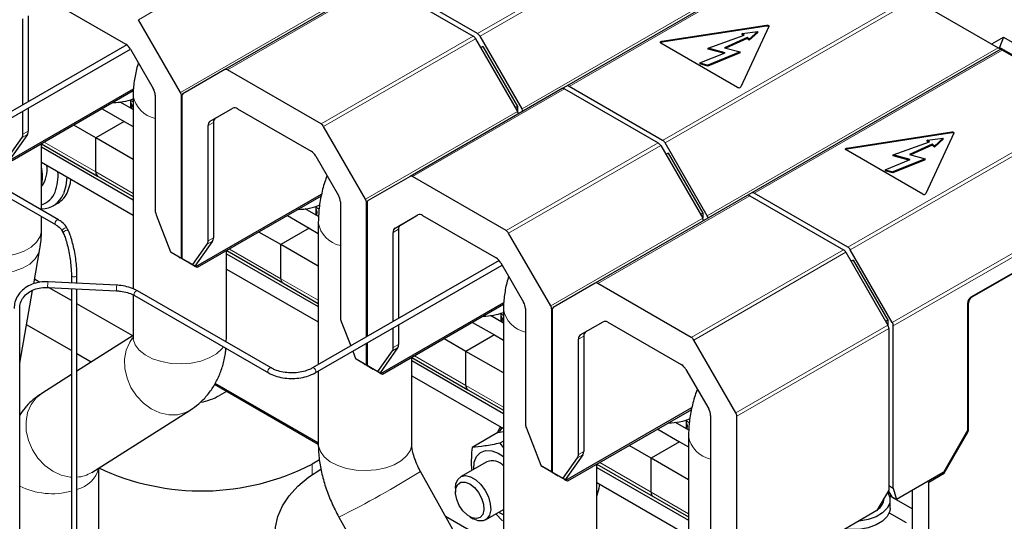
# Model space of a CAD drawing. Header units: millimetres. Extents: x 5 to 418, y 2 to 292.
# Tile 30 of 38: x 339 to 364, y 115 to 128. Entities that reach past the tile are written whole.
import ezdxf

# ---------------------------------------------------------------- set-up
doc = ezdxf.new("R2010")
doc.units = ezdxf.units.MM

msp = doc.modelspace()

# ---------------------------------------------------------------- linework, layer by layer
at = {"color": 7, "linetype": 'Continuous', "lineweight": 18}
for p, q in [((350.5524, 127.4668), (356.9204, 131.143)), ((350.6164, 127.3992), (357.0109, 131.0907)), ((341.8482, 127.8238), (345.7515, 130.0771)), ((359.1676, 129.8455), (351.6947, 125.5315)), ((359.2694, 129.7869), (352.9014, 126.1107)), ((348.0365, 128.7885), (344.1333, 126.5353)), ((355.3041, 124.7237), (361.6721, 128.3998)), ((346.8298, 128.2093), (342.9266, 125.956)), ((355.3681, 124.6561), (361.7626, 128.3476)), ((357.9705, 127.6578), (357.9705, 127.6839)), ((346.536, 125.1482), (350.4392, 127.4015)), ((346.6, 125.0806), (350.5032, 127.3339)), ((355.2813, 127.2418), (355.2813, 127.268)), ((363.9193, 127.1023), (356.4465, 122.7883)), ((364.0211, 127.0438), (357.6532, 123.3676)), ((342.9531, 125.8668), (342.9652, 125.8738)), ((352.7883, 126.0454), (348.885, 123.7921)), ((360.0559, 121.9805), (366.4239, 125.6567)), ((360.1199, 121.913), (366.5144, 125.6044)), ((351.5816, 125.4662), (347.6784, 123.2129)), ((343.7734, 125.1809), (343.6376, 125.1026)), ((343.6873, 125.2124), (343.8231, 125.2908)), ((338.8631, 124.7994), (338.9989, 124.8777)), ((339.0216, 124.9626), (338.8858, 124.8842)), ((362.7222, 124.9147), (362.7222, 124.9408)), ((340.7526, 123.9133), (339.4339, 124.6746)), ((351.2878, 122.4051), (355.191, 124.6584)), ((351.3518, 122.3375), (355.255, 124.5908)), ((360.0331, 124.4987), (360.0331, 124.5248)), ((368.6711, 124.3592), (361.1982, 120.0452)), ((361.2247, 119.956), (368.7616, 124.3069)), ((340.7526, 123.9133), (341.7135, 123.3586)), ((347.7049, 123.1237), (347.717, 123.1307)), ((357.54, 123.3023), (353.6368, 121.049)), ((356.3333, 122.723), (352.4301, 120.4698)), ((348.5251, 122.4378), (348.3893, 122.3594)), ((348.4391, 122.4693), (348.5748, 122.5477)), ((343.6149, 122.0562), (343.7506, 122.1346)), ((343.7734, 122.2195), (343.6376, 122.1411)), ((342.6713, 121.8637), (342.9531, 121.701)), ((342.6871, 121.8438), (342.9597, 121.6864)), ((345.5044, 121.1702), (344.1857, 121.9315)), ((356.0395, 119.6619), (359.9428, 121.9152)), ((356.1035, 119.5944), (360.0068, 121.8477)), ((342.9644, 121.6945), (343.2463, 121.5318)), ((342.9711, 121.6799), (343.2437, 121.5225)), ((345.5044, 121.1702), (346.4653, 120.6155)), ((363.1278, 120.5596), (363.1537, 120.5446)), ((363.2386, 120.7046), (363.2442, 120.7013)), ((352.4566, 120.3805), (352.4688, 120.3875)), ((353.1908, 119.7262), (353.3266, 119.8045)), ((361.0851, 119.9799), (357.1819, 117.7266)), ((357.2084, 117.6374), (361.1116, 119.8907)), ((353.2769, 119.6947), (353.1411, 119.6163)), ((348.3666, 119.3131), (348.5024, 119.3915)), ((348.5251, 119.4763), (348.3893, 119.398)), ((347.423, 119.1206), (347.7049, 118.9579)), ((347.4389, 119.1006), (347.7115, 118.9433)), ((350.2561, 118.4271), (348.9374, 119.1883)), ((347.7162, 118.9514), (347.998, 118.7887)), ((347.7228, 118.9367), (347.9954, 118.7793)), ((350.2561, 118.4271), (351.217, 117.8724)), ((363.1537, 117.2793), (363.1255, 117.2957)), ((363.1372, 117.2236), (363.1155, 117.2361)), ((353.1184, 116.57), (353.2541, 116.6483)), ((353.2769, 116.7332), (353.1411, 116.6548)), ((346.3076, 116.1346), (346.3076, 116.4072)), ((352.1748, 116.3775), (352.4566, 116.2148)), ((352.1906, 116.3575), (352.4633, 116.2001)), ((355.0079, 115.6839), (353.6892, 116.4452)), ((352.4679, 116.2082), (352.7498, 116.0455)), ((352.4746, 116.1936), (352.7472, 116.0362)), ((355.0079, 115.6839), (355.9688, 115.1292))]:
    msp.add_line(p, q, dxfattribs=at)
at = {"color": 7, "linetype": 'Continuous', "lineweight": 25}
for p, q in [((359.2319, 129.8085), (352.8374, 126.1171)), ((347.9725, 128.7949), (344.0693, 126.5416)), ((348.0365, 128.7885), (350.4392, 127.4015)), ((350.5524, 127.4668), (348.1497, 128.8539)), ((339.6389, 128.2806), (341.5268, 127.1907)), ((361.7626, 128.3476), (363.9193, 127.1023)), ((339.0216, 127.9241), (339.0216, 125.7185)), ((338.8858, 125.6401), (338.8858, 127.8457)), ((342.9266, 125.956), (341.8482, 127.8238)), ((355.2813, 127.268), (357.9705, 127.6839)), ((357.9705, 127.6578), (355.2813, 127.2418)), ((358.0293, 127.65), (357.3087, 126.0976)), ((351.6947, 125.5315), (350.6164, 127.3992)), ((356.472, 127.092), (357.4, 127.4267)), ((357.3455, 127.4717), (357.7513, 127.5236)), ((357.4, 127.4267), (357.3455, 127.4717)), ((357.3455, 127.4456), (357.3455, 127.4717)), ((357.378, 127.4188), (357.3455, 127.4456)), ((357.7513, 127.5236), (357.5279, 127.3213)), ((357.7513, 127.4975), (357.5279, 127.2951)), ((357.7513, 127.4975), (357.7513, 127.5236)), ((363.7518, 127.199), (364.0559, 127.3746)), ((364.0559, 127.3746), (363.9514, 127.1052)), ((364.0559, 127.3746), (364.3953, 127.1786)), ((341.548, 127.177), (337.3085, 124.7295)), ((350.5032, 127.3339), (351.5816, 125.4662)), ((350.6899, 127.1334), (350.6367, 127.1027)), ((350.6899, 127.1334), (351.5798, 125.5919)), ((357.2284, 126.0852), (355.2598, 127.2216)), ((357.4734, 127.3662), (356.8882, 127.1023)), ((357.4734, 127.3401), (356.9245, 127.0925)), ((357.5279, 127.3213), (357.4734, 127.3662)), ((357.4734, 127.3401), (357.4734, 127.3662)), ((357.5279, 127.2951), (357.4734, 127.3401)), ((357.5279, 127.2951), (357.5279, 127.3213)), ((337.3805, 124.6048), (341.6452, 127.0668)), ((341.6468, 127.0641), (342.2302, 126.0536)), ((356.2595, 126.7128), (356.9075, 126.9748)), ((357.2901, 126.9941), (356.4604, 126.6587)), ((357.2901, 126.968), (356.4604, 126.6326)), ((356.9075, 126.9748), (356.472, 127.092)), ((356.472, 127.0659), (356.472, 127.092)), ((356.8687, 126.9591), (356.472, 127.0659)), ((356.8882, 127.1023), (357.2901, 126.9941)), ((357.2901, 126.968), (357.2901, 126.9941)), ((363.9837, 127.0654), (357.5892, 123.3739)), ((363.9514, 127.0838), (363.9514, 127.1052)), ((364.2908, 126.9093), (363.9514, 127.1052)), ((366.4239, 125.6567), (364.0211, 127.0438)), ((356.2595, 126.7128), (356.4604, 126.6587)), ((356.2595, 126.7128), (356.2595, 126.6867)), ((356.4604, 126.6326), (356.2595, 126.6867)), ((356.4604, 126.6326), (356.4604, 126.6587)), ((344.0693, 126.5416), (342.9909, 125.9189)), ((346.536, 125.1482), (344.1333, 126.5353)), ((352.8374, 126.1171), (352.7254, 126.0524)), ((355.3041, 124.7237), (352.9014, 126.1107)), ((338.5672, 124.2221), (341.7234, 126.0441)), ((341.7178, 125.9931), (338.6086, 124.1982)), ((341.7135, 125.8737), (341.7135, 120.91)), ((342.2799, 125.8863), (342.2799, 122.9248)), ((342.9531, 121.701), (342.9531, 125.8668)), ((342.9644, 125.8603), (342.9644, 121.6945)), ((352.7243, 126.0518), (348.821, 123.7985)), ((352.7883, 126.0454), (355.191, 124.6584)), ((341.7135, 125.514), (341.3798, 125.7067)), ((341.6569, 125.5467), (341.6569, 125.7684)), ((341.7135, 125.7098), (341.6569, 125.7425)), ((338.8858, 124.8842), (338.8858, 125.4738)), ((339.0216, 125.5522), (339.0216, 124.9626)), ((340.9218, 125.5335), (341.4823, 125.2099)), ((343.6873, 125.2124), (344.2707, 125.5493)), ((343.8231, 125.2908), (344.2723, 125.5503)), ((344.3907, 125.5375), (346.2786, 124.4476)), ((351.5798, 125.5919), (351.5267, 125.5613)), ((351.5798, 125.5919), (351.5798, 125.4692)), ((340.7526, 124.7887), (340.1921, 125.1123)), ((341.4823, 125.2099), (340.7526, 124.7887)), ((341.4823, 125.2099), (341.7135, 125.0765)), ((343.6376, 122.1411), (343.6376, 125.1026)), ((343.7734, 125.1809), (343.7734, 122.2195)), ((338.9989, 124.8777), (338.5465, 124.2341)), ((347.6784, 123.2129), (346.6, 125.0806)), ((360.0331, 124.5248), (362.7222, 124.9408)), ((362.7222, 124.9147), (360.0331, 124.4987)), ((362.781, 124.9069), (362.0605, 123.3544)), ((338.4945, 124.2749), (338.8631, 124.7994)), ((339.3618, 122.9326), (339.3618, 124.6329)), ((339.3636, 124.634), (340.8023, 123.8035)), ((340.7526, 123.9133), (340.7526, 124.7887)), ((341.7135, 124.2339), (340.7526, 124.7887)), ((355.255, 124.5908), (356.3333, 122.723)), ((356.4465, 122.7883), (355.3681, 124.6561)), ((361.2238, 124.3489), (362.1518, 124.6836)), ((362.2252, 124.6231), (361.64, 124.3591)), ((362.2252, 124.597), (361.6762, 124.3494)), ((362.0972, 124.7286), (362.503, 124.7805)), ((362.1518, 124.6836), (362.0972, 124.7286)), ((362.0972, 124.7024), (362.0972, 124.7286)), ((362.1297, 124.6757), (362.0972, 124.7024)), ((362.2797, 124.5781), (362.2252, 124.6231)), ((362.2252, 124.597), (362.2252, 124.6231)), ((362.2797, 124.552), (362.2252, 124.597)), ((362.503, 124.7805), (362.2797, 124.5781)), ((362.503, 124.7544), (362.2797, 124.552)), ((362.503, 124.7544), (362.503, 124.7805)), ((339.3618, 124.5529), (341.7135, 123.1953)), ((355.4416, 124.3902), (355.3885, 124.3596)), ((355.4416, 124.3902), (356.3316, 122.8488)), ((361.9802, 123.342), (360.0116, 124.4785)), ((361.6593, 124.2316), (361.2238, 124.3489)), ((361.2238, 124.3227), (361.2238, 124.3489)), ((361.64, 124.3591), (362.0418, 124.251)), ((362.2797, 124.552), (362.2797, 124.5781)), ((339.3618, 124.161), (341.7135, 122.8034)), ((346.3986, 124.3209), (346.982, 123.3104)), ((361.0112, 123.9697), (361.6593, 124.2316)), ((362.0418, 124.251), (361.2122, 123.9156)), ((362.0418, 124.2248), (361.2122, 123.8895)), ((361.6205, 124.216), (361.2238, 124.3227)), ((362.0418, 124.2248), (362.0418, 124.251)), ((337.3085, 123.9517), (339.723, 122.5578)), ((339.795, 122.6825), (337.3805, 124.0764)), ((361.0112, 123.9697), (361.2122, 123.9156)), ((361.0112, 123.9697), (361.0112, 123.9436)), ((361.2122, 123.8895), (361.0112, 123.9436)), ((361.2122, 123.8895), (361.2122, 123.9156)), ((340.8023, 123.8035), (341.7135, 123.2774)), ((348.821, 123.7985), (347.7427, 123.1757)), ((351.2878, 122.4051), (348.885, 123.7921)), ((368.3201, 123.6381), (363.216, 120.6915)), ((343.319, 121.479), (346.5506, 123.3445)), ((357.5892, 123.3739), (357.4771, 123.3092)), ((360.0559, 121.9805), (357.6532, 123.3676)), ((339.6635, 123.042), (339.7767, 123.1073)), ((346.5394, 123.2903), (343.3604, 121.455)), ((347.0317, 123.1432), (347.0317, 120.1817)), ((347.7049, 119.6781), (347.7049, 123.1237)), ((347.7162, 123.1171), (347.7162, 119.6846)), ((357.476, 123.3086), (353.5728, 121.0553)), ((357.54, 123.3023), (359.9428, 121.9152)), ((346.4736, 122.7661), (346.1315, 122.9635)), ((346.4086, 122.8036), (346.4086, 123.0253)), ((346.4856, 122.955), (346.4086, 122.9994)), ((356.3316, 122.8488), (356.2784, 122.8181)), ((356.3316, 122.8488), (356.3316, 122.7261)), ((339.3618, 122.4177), (339.3618, 122.7663)), ((342.3027, 122.8137), (342.6713, 121.8637)), ((345.6736, 122.7904), (346.2341, 122.4668)), ((346.4653, 122.608), (346.4653, 118.9625)), ((348.4391, 122.4693), (349.0225, 122.8062)), ((348.5748, 122.5477), (349.0241, 122.8071)), ((349.1425, 122.7943), (351.0304, 121.7045)), ((339.723, 122.5578), (339.7223, 122.5582)), ((339.9008, 122.3828), (339.9281, 122.3239)), ((340.0587, 122.3845), (340.0314, 122.4434)), ((345.5044, 122.0455), (344.9438, 122.3691)), ((346.2341, 122.4668), (345.5044, 122.0455)), ((346.2341, 122.4668), (346.4653, 122.3333)), ((348.3893, 120.0732), (348.3893, 122.3594)), ((348.5251, 122.4378), (348.5251, 120.1516)), ((352.4301, 120.4698), (351.3518, 122.3375)), ((343.7506, 122.1346), (343.2982, 121.4909)), ((339.1616, 121.0363), (339.3207, 121.9364)), ((342.8908, 121.7261), (342.6871, 121.8438)), ((343.2463, 121.5318), (343.6149, 122.0562)), ((344.1135, 119.6745), (344.1135, 121.8898)), ((344.1135, 121.8098), (346.4653, 120.4522)), ((344.1154, 121.8909), (345.5541, 121.0603)), ((345.5044, 121.1702), (345.5044, 122.0455)), ((346.4653, 121.4908), (345.5044, 122.0455)), ((360.0068, 121.8477), (361.0851, 119.9799)), ((361.1982, 120.0452), (360.1199, 121.913)), ((342.8908, 121.7261), (342.9192, 121.7098)), ((342.9683, 121.6814), (342.9192, 121.7098)), ((342.9711, 121.6799), (342.9597, 121.6864)), ((342.9683, 121.6814), (343.1228, 121.5922)), ((343.2473, 121.5203), (342.9711, 121.6799)), ((343.236, 121.5269), (343.1228, 121.5922)), ((351.1053, 121.6411), (346.3161, 118.8764)), ((351.1504, 121.5778), (351.7338, 120.5673)), ((360.1934, 121.6471), (360.1402, 121.6164)), ((360.1934, 121.6471), (361.0833, 120.1057)), ((343.2982, 121.4909), (343.2437, 121.5225)), ((343.3604, 121.455), (343.2473, 121.5203)), ((343.2699, 121.5073), (343.319, 121.479)), ((343.2699, 121.5073), (343.2982, 121.4909)), ((343.3604, 121.455), (343.319, 121.479)), ((344.1135, 121.4179), (346.4653, 120.0602)), ((346.3881, 118.7517), (351.1837, 121.5201)), ((363.2442, 120.7013), (364.6887, 121.5352)), ((339.3207, 121.0745), (339.1825, 121.1542)), ((341.2949, 121.0016), (339.5303, 121.0907)), ((340.1285, 121.2549), (340.1285, 121.0605)), ((340.2725, 121.0532), (340.2725, 121.2549)), ((345.5541, 121.0603), (346.4653, 120.5343)), ((353.5728, 121.0553), (352.4944, 120.4326)), ((338.8017, 118.9998), (339.1322, 120.8698)), ((339.523, 120.9469), (341.2876, 120.8578)), ((340.1285, 120.6081), (339.5435, 120.9458)), ((340.1285, 120.9163), (340.1285, 101.2275)), ((340.2725, 101.5353), (340.2725, 120.909)), ((345.2568, 118.8764), (341.8232, 120.8585)), ((356.0395, 119.6619), (353.6368, 121.049)), ((341.7135, 120.754), (341.7135, 119.6745)), ((341.7512, 120.7338), (345.1848, 118.7517)), ((348.0708, 118.7358), (351.227, 120.5579)), ((338.8017, 100.6862), (338.8017, 120.4058)), ((341.7018, 119.6999), (340.2725, 120.525)), ((351.2213, 120.5068), (348.1122, 118.7119)), ((351.217, 120.3875), (351.217, 114.1883)), ((351.7835, 120.4), (351.7835, 117.4386)), ((352.4566, 116.2148), (352.4566, 120.3805)), ((352.4679, 120.374), (352.4679, 116.2082)), ((363.1255, 120.5348), (363.1255, 117.2695)), ((363.1537, 117.2793), (363.1537, 120.5446)), ((347.0544, 120.0706), (347.2979, 119.4431)), ((350.4253, 120.0473), (350.9858, 119.7237)), ((351.217, 120.0277), (350.8833, 120.2204)), ((351.1604, 120.0604), (351.1604, 120.2821)), ((351.217, 120.2236), (351.1604, 120.2563)), ((353.1908, 119.7262), (353.7742, 120.0631)), ((353.3266, 119.8045), (353.7759, 120.064)), ((353.8942, 120.0512), (355.7821, 118.9613)), ((361.0833, 120.1057), (361.0302, 120.075)), ((361.0833, 120.1057), (361.0833, 119.983)), ((340.1285, 119.3212), (338.9761, 119.9865)), ((348.3893, 119.398), (348.3893, 119.9069)), ((348.5251, 119.9853), (348.5251, 119.4763)), ((361.1116, 119.8907), (361.1116, 115.7412)), ((361.2247, 115.788), (361.2247, 119.956)), ((341.7135, 119.7073), (340.2725, 118.7957)), ((344.1046, 119.5415), (344.1135, 119.6745)), ((350.2561, 119.3024), (349.6956, 119.626)), ((350.9858, 119.7237), (350.2561, 119.3024)), ((350.9858, 119.7237), (351.217, 119.5902)), ((353.1411, 116.6548), (353.1411, 119.6163)), ((353.2769, 119.6947), (353.2769, 116.7332)), ((357.1819, 117.7266), (356.1035, 119.5944)), ((347.3506, 119.3073), (347.423, 119.1206)), ((347.7049, 118.9579), (347.7049, 119.5118)), ((347.7162, 119.5183), (347.7162, 118.9514)), ((347.998, 118.7887), (348.3666, 119.3131)), ((348.5024, 119.3915), (348.05, 118.7478)), ((350.2561, 118.4271), (350.2561, 119.3024)), ((351.217, 118.7477), (350.2561, 119.3024)), ((340.6382, 119.027), (340.2725, 119.2381)), ((347.6426, 118.983), (347.4389, 119.1006)), ((348.8653, 116.9314), (348.8653, 119.1467)), ((348.8653, 119.0667), (351.217, 117.709)), ((348.8671, 119.1477), (350.3058, 118.3172)), ((346.4653, 118.7962), (346.4653, 116.9314)), ((347.6426, 118.983), (347.6709, 118.9667)), ((347.72, 118.9383), (347.6709, 118.9667)), ((347.7228, 118.9367), (347.7115, 118.9433)), ((347.72, 118.9383), (347.8746, 118.8491)), ((347.999, 118.7772), (347.7228, 118.9367)), ((347.9877, 118.7837), (347.8746, 118.8491)), ((348.05, 118.7478), (347.9954, 118.7793)), ((348.1122, 118.7119), (347.999, 118.7772)), ((355.9021, 118.8347), (356.4855, 117.8242)), ((340.1285, 118.7046), (339.3665, 118.2225)), ((348.0217, 118.7642), (348.0708, 118.7358)), ((348.0217, 118.7642), (348.05, 118.7478)), ((348.1122, 118.7119), (348.0708, 118.7358)), ((348.8653, 118.6747), (351.217, 117.3171)), ((346.466, 116.9102), (343.8017, 118.4482)), ((346.4653, 116.95), (343.8174, 118.4786)), ((344.1071, 118.2719), (343.9317, 118.1707)), ((350.3058, 118.3172), (351.217, 117.7912)), ((340.6496, 116.1943), (343.1795, 117.7948)), ((352.8225, 115.9927), (356.0541, 117.8582)), ((356.043, 117.804), (352.8639, 115.9688)), ((355.9121, 117.3173), (355.9121, 117.539)), ((355.9891, 117.4687), (355.9121, 117.5132)), ((356.5352, 117.6569), (356.5352, 114.6954)), ((357.2084, 113.4716), (357.2084, 117.6374)), ((351.179, 117.3391), (351.1064, 117.2396)), ((351.8062, 117.3275), (352.1748, 116.3775)), ((355.1771, 117.3041), (355.7376, 116.9805)), ((355.9771, 117.2798), (355.635, 117.4773)), ((351.0768, 117.2201), (350.4108, 116.8357)), ((351.0768, 117.2201), (351.2121, 117.2449)), ((355.9688, 117.1217), (355.9688, 111.4452)), ((362.5264, 116.2157), (363.1155, 117.2361)), ((362.5315, 116.1745), (363.1372, 117.2236)), ((351.217, 116.994), (351.1294, 116.9434)), ((351.1294, 116.9434), (351.217, 116.8258)), ((355.0079, 116.5593), (354.4473, 116.8829)), ((355.7376, 116.9805), (355.0079, 116.5593)), ((355.7376, 116.9805), (355.9688, 116.8471)), ((346.4978, 116.517), (346.3076, 116.4072)), ((352.7498, 116.0455), (353.1184, 116.57)), ((353.2541, 116.6483), (352.8018, 116.0047)), ((355.0079, 115.6839), (355.0079, 116.5593)), ((355.9688, 116.0046), (355.0079, 116.5593)), ((340.8325, 110.725), (340.8325, 116.31)), ((350.7903, 116.4691), (350.1191, 116.0816)), ((352.3943, 116.2399), (352.1906, 116.3575)), ((353.617, 114.1883), (353.617, 116.4035)), ((353.617, 116.3235), (355.9688, 114.9659)), ((353.6189, 116.4046), (355.0576, 115.5741)), ((351.5242, 111.8642), (349.088, 116.2182)), ((352.3943, 116.2399), (352.4227, 116.2235)), ((352.4718, 116.1952), (352.4227, 116.2235)), ((352.4746, 116.1936), (352.4633, 116.2001)), ((352.4718, 116.1952), (352.6263, 116.1059)), ((352.7508, 116.0341), (352.4746, 116.1936)), ((352.7395, 116.0406), (352.6263, 116.1059)), ((352.8018, 116.0047), (352.7472, 116.0362)), ((352.8639, 115.9688), (352.7508, 116.0341)), ((352.7734, 116.0211), (352.8225, 115.9927)), ((352.7734, 116.0211), (352.8018, 116.0047)), ((362.5024, 116.1904), (361.3025, 115.4977)), ((362.1355, 115.9459), (362.5315, 116.1745)), ((362.5032, 116.1908), (362.5315, 116.1745)), ((349.9865, 115.7886), (349.9865, 115.6884)), ((352.8639, 115.9688), (352.8225, 115.9927)), ((353.617, 115.9316), (355.9688, 114.574)), ((361.1116, 115.8533), (361.2247, 115.788)), ((361.2247, 115.788), (361.3025, 115.4977)), ((362.1072, 115.9622), (362.1355, 115.9459)), ((362.1355, 111.5693), (362.1355, 115.9459)), ((355.0576, 115.5741), (355.9688, 115.048)), ((361.1116, 115.7412), (360.8053, 115.2107)), ((360.9839, 115.5175), (360.9839, 115.5199)), ((361.0995, 115.7201), (361.1066, 115.6937)), ((361.1066, 115.6937), (361.1894, 115.563)), ((361.7056, 115.2595), (361.1248, 115.5948)), ((361.3025, 115.4977), (361.1894, 115.563)), ((361.7056, 115.7304), (361.7056, 112.6928)), ((361.1439, 115.2758), (361.1439, 115.4849)), ((346.9936, 115.0463), (349.5235, 110.5247)), ((351.217, 114.2068), (349.7345, 115.0627)), ((350.3522, 115.0549), (350.439, 115.0048)), ((350.759, 114.9731), (351.217, 115.2375)), ((351.0238, 115.126), (351.1946, 114.946)), ((360.8053, 115.2107), (357.4912, 113.2975)), ((361.1222, 115.1587), (361.5585, 114.9068))]:
    msp.add_line(p, q, dxfattribs=at)
at = {"color": 7, "linetype": 'Continuous', "lineweight": 25, "flags": 128}
for points in [[(357.9705, 127.6839), (357.9829, 127.6849), (357.9953, 127.6839), (358.0069, 127.6812), (358.0168, 127.6767), (358.0245, 127.671), (358.0293, 127.6643), (358.0309, 127.6572), (358.0293, 127.65)], [(355.2598, 127.2216), (355.2522, 127.2273), (355.2474, 127.234), (355.2458, 127.2412), (355.2474, 127.2484), (355.2522, 127.255), (355.2598, 127.2608), (355.2698, 127.2652), (355.2813, 127.268)], [(341.678, 125.5345), (341.6869, 125.6209), (341.6569, 125.698)], [(362.7222, 124.9408), (362.7347, 124.9417), (362.7471, 124.9408), (362.7587, 124.938), (362.7686, 124.9336), (362.7762, 124.9279), (362.781, 124.9212), (362.7827, 124.914), (362.781, 124.9069)], [(360.0116, 124.4785), (360.004, 124.4842), (359.9992, 124.4909), (359.9975, 124.4981), (359.9992, 124.5052), (360.004, 124.5119), (360.0116, 124.5177), (360.0215, 124.5221), (360.0331, 124.5248)], [(340.0113, 123.786), (339.9889, 123.5578), (339.9267, 123.351)], [(340.0398, 123.4163), (340.1021, 123.6232), (340.117, 123.725)], [(346.5436, 123.2887), (346.5274, 123.2811), (346.5098, 123.2732)], [(346.4297, 122.7914), (346.4387, 122.8777), (346.4086, 122.9548)], [(351.1815, 120.0483), (351.1904, 120.1346), (351.1604, 120.2117)], [(356.0471, 117.8024), (356.0309, 117.7948), (356.0134, 117.7869)], [(351.1414, 117.3607), (351.1094, 117.3094), (351.0674, 117.2147)], [(355.9333, 117.3051), (355.9422, 117.3915), (355.9121, 117.4686)], [(350.4543, 116.2752), (350.4704, 116.4521), (350.5298, 116.6034), (350.6288, 116.7077), (350.7606, 116.7579), (350.9162, 116.7508), (351.0851, 116.6866), (351.217, 116.6009)], [(346.5339, 113.011), (346.2136, 113.2197), (345.9392, 113.4492), (345.7147, 113.6961), (345.5434, 113.9568), (345.4278, 114.2275), (345.3696, 114.5044), (345.3696, 114.7832), (345.4278, 115.06), (345.5434, 115.3308), (345.7147, 115.5915), (345.9392, 115.8384), (346.2136, 116.0679), (346.5339, 116.2766)], [(349.9865, 115.7886), (349.9978, 115.8983), (350.0471, 116.0149), (350.1312, 116.0881), (350.2427, 116.1115), (350.3716, 116.083), (350.5065, 116.0052), (350.6354, 115.8848), (350.7468, 115.7327), (350.8309, 115.5624), (350.8802, 115.3889), (350.8903, 115.2278), (350.8603, 115.0932), (350.7928, 114.9973), (350.694, 114.9484), (350.5724, 114.951), (350.439, 115.0048), (350.439, 115.0048)], [(350.3523, 115.8997), (350.471, 115.8082), (350.577, 115.6809), (350.6585, 115.5315), (350.7069, 115.3763), (350.7168, 115.2319), (350.6873, 115.1142), (350.6214, 115.0358), (350.5264, 115.0053), (350.4125, 115.0259), (350.2921, 115.0954), (350.1782, 115.2063), (350.0832, 115.3466), (350.0173, 115.501), (349.9877, 115.6528), (349.9977, 115.7857), (350.046, 115.8851), (350.1276, 115.9403), (350.2335, 115.9454), (350.3523, 115.8997)], [(353.6163, 115.5788), (353.6785, 115.7856), (353.6934, 115.8875)], [(361.0791, 115.6849), (361.0826, 115.6798), (361.1383, 115.5446), (361.1341, 115.4057), (361.0701, 115.2718), (360.9505, 115.1513), (360.7827, 115.0517), (360.5773, 114.9793), (360.3472, 114.9387), (360.3317, 114.9373)], [(361.1439, 115.2758), (361.1341, 115.1967), (361.0701, 115.0628), (360.9505, 114.9422), (360.7827, 114.8427), (360.5773, 114.7703), (360.3472, 114.7297), (360.1068, 114.7234), (359.9801, 114.7343)], [(351.217, 115.1056), (351.1355, 115.1431), (351.0942, 115.1666)]]:
    msp.add_lwpolyline(points, dxfattribs=at)
at = {"color": 7, "linetype": 'Continuous', "lineweight": 18, "flags": 128}
for points in [[(339.7223, 122.5582), (339.7186, 122.561), (339.7099, 122.5765), (339.7086, 122.5987), (339.7149, 122.6241)], [(339.7149, 122.6241), (339.728, 122.6489), (339.7459, 122.6693), (339.7657, 122.6823), (339.7845, 122.6857), (339.795, 122.6825)], [(337.9339, 121.7375), (337.9356, 121.7373), (338.1942, 121.7252), (338.4514, 121.7454), (338.6949, 121.7971), (338.9136, 121.8777), (339.0971, 121.9837), (339.2368, 122.1099), (339.3263, 122.2505), (339.3613, 122.3989), (339.3618, 122.4177)], [(339.9059, 122.4332), (339.9238, 122.4532), (339.9481, 122.4671), (339.9752, 122.4728), (340.0009, 122.4694), (340.0213, 122.4574), (340.0314, 122.4434)], [(339.9332, 122.3743), (339.9511, 122.3943), (339.9754, 122.4082), (340.0025, 122.4139), (340.0282, 122.4105), (340.0486, 122.3985), (340.0587, 122.3845)], [(337.9339, 121.3629), (338.1612, 121.3292), (338.4165, 121.3271), (338.6588, 121.3633), (338.8768, 121.4361), (339.0602, 121.542), (339.2007, 121.6762), (339.2914, 121.8322), (339.3208, 121.9367)], [(340.1285, 121.2555), (340.1285, 121.2549), (340.134, 121.239), (340.1496, 121.2255)], [(340.1496, 121.2255), (340.1729, 121.2165), (340.2005, 121.2133), (340.228, 121.2165), (340.2514, 121.2255), (340.267, 121.239), (340.2725, 121.2549), (340.2725, 121.2549)], [(341.7482, 120.8114), (341.7387, 120.7858), (341.7365, 120.7617), (341.7421, 120.7429), (341.7512, 120.7338)], [(341.8232, 120.8585), (341.82, 120.8601), (341.8025, 120.8611), (341.7828, 120.8522), (341.7637, 120.8347), (341.7482, 120.8114)], [(341.7, 119.648), (341.6246, 119.5388), (341.5358, 119.3331), (341.4939, 119.1029), (341.5008, 118.859), (341.5562, 118.6127), (341.6575, 118.3756), (341.7999, 118.1587), (341.9769, 117.9723), (342.1801, 117.825), (342.4001, 117.7236), (342.6265, 117.6731), (342.8488, 117.6756), (343.0565, 117.7311), (343.1802, 117.7952)], [(341.7135, 119.6745), (341.7175, 119.6183), (341.7664, 119.4712), (341.8689, 119.3336), (342.0203, 119.2119), (342.2134, 119.1119), (342.4393, 119.0382), (342.6874, 118.9942), (342.946, 118.9821), (343.2031, 119.0023), (343.4467, 119.0539), (343.6653, 119.1346), (343.8488, 119.2405), (343.9886, 119.3668), (344.0288, 119.419)], [(344.0933, 119.548), (344.1131, 119.6558), (344.1135, 119.6745)], [(345.1818, 118.8293), (345.1722, 118.8037), (345.1701, 118.7796), (345.1756, 118.7608), (345.1848, 118.7516)], [(345.2569, 118.8763), (345.2535, 118.8779), (345.2361, 118.8789), (345.2163, 118.87), (345.1973, 118.8526), (345.1818, 118.8293)], [(346.3161, 118.8764), (346.3194, 118.8779), (346.3368, 118.8789), (346.3566, 118.87), (346.3757, 118.8526), (346.3911, 118.8293)], [(346.3911, 118.8293), (346.4007, 118.8037), (346.4029, 118.7796), (346.3973, 118.7608), (346.3881, 118.7516)], [(339.3665, 118.2225), (339.2262, 118.1099), (339.0947, 117.9383), (339.0059, 117.7326), (338.964, 117.5024), (338.9708, 117.2585), (339.0262, 117.0122), (339.1275, 116.7751), (339.27, 116.5582), (339.447, 116.3718), (339.6502, 116.2244), (339.8702, 116.1231), (340.0966, 116.0725), (340.1285, 116.0697)], [(346.4653, 116.9314), (346.4692, 116.8752), (346.5181, 116.7281), (346.6207, 116.5905), (346.772, 116.4688), (346.9652, 116.3688), (347.1911, 116.2951), (347.4391, 116.2511), (347.6978, 116.2389), (347.9549, 116.2592), (348.1984, 116.3108), (348.4171, 116.3915), (348.6006, 116.4974), (348.7403, 116.6236), (348.8298, 116.7642), (348.8648, 116.9127), (348.8653, 116.9314)]]:
    msp.add_lwpolyline(points, dxfattribs=at)
at = {"color": 7, "linetype": 'Continuous', "lineweight": 25}
for centre, radius, start, end in [((357.9845, 127.5983), 0.0612, 47.17916, 103.27115), ((350.3415, 127.2448), 0.1847, 28.85561, 58.04533), ((350.4546, 127.3101), 0.1847, 28.85561, 58.04533), ((341.3436, 126.897), 0.3462, 28.85561, 58.04533), ((355.2858, 127.1927), 0.0493, 95.1289, 134.09832), ((344.0958, 126.4829), 0.0644, 54.38183, 114.31395), ((352.8639, 126.0584), 0.0644, 54.38183, 114.31395), ((341.9339, 125.8745), 0.3463, 1.9565, 31.14373), ((342.7685, 125.8605), 0.1847, 1.9565, 31.14373), ((343.0285, 125.8666), 0.0644, 125.69804, 185.62038), ((352.7508, 125.9931), 0.0644, 54.38183, 114.31395), ((357.2612, 126.1393), 0.0632, 238.81307, 318.77301), ((341.1909, 127.1861), 1.4919, 270.36325, 290.50746), ((344.3204, 125.4393), 0.1207, 54.38183, 114.31395), ((351.4068, 125.3636), 0.2026, 11.96427, 30.39985), ((351.5199, 125.4289), 0.2026, 11.96427, 30.39985), ((343.7577, 125.1144), 0.1207, 125.69804, 185.62038), ((343.8935, 125.1928), 0.1207, 125.69804, 185.62038), ((346.4383, 124.9915), 0.1847, 28.85561, 58.04533), ((338.7387, 124.8782), 0.1473, 327.6508, 2.35148), ((338.8744, 124.9565), 0.1473, 327.6508, 2.35148), ((362.7363, 124.8551), 0.0612, 47.17916, 103.27115), ((355.0933, 124.5017), 0.1847, 28.85561, 58.04533), ((355.2064, 124.567), 0.1847, 28.85561, 58.04533), ((346.0954, 124.1538), 0.3462, 28.85561, 58.04533), ((360.0375, 124.4496), 0.0493, 95.1289, 134.09832), ((338.7908, 123.9672), 0.7157, 322.76151, 9.29395), ((338.1947, 123.7947), 1.1947, 347.40018, 12.35012), ((338.619, 123.8134), 1.1672, 338.9832, 5.17634), ((340.8668, 123.8988), 0.1151, 172.74417, 235.94365), ((340.8702, 123.9004), 0.1183, 173.70115, 234.98667), ((348.8475, 123.7398), 0.0644, 54.38183, 114.31395), ((339.1947, 123.5931), 0.5507, 287.6545, 338.90232), ((339.3628, 123.5672), 0.6039, 269.89937, 339.02139), ((339.4573, 123.6459), 0.6262, 300.67156, 338.49634), ((357.6157, 123.3153), 0.0644, 54.38183, 114.31395), ((362.0129, 123.3961), 0.0632, 238.81307, 318.77301), ((346.6856, 123.1314), 0.3463, 1.9565, 31.14373), ((347.5203, 123.1174), 0.1847, 1.9565, 31.14373), ((347.7803, 123.1234), 0.0644, 125.69804, 185.62038), ((357.5025, 123.25), 0.0644, 54.38183, 114.31395), ((342.5923, 122.9309), 0.3125, 181.10815, 202.02116), ((345.9448, 124.4204), 1.4693, 270.28451, 292.66937), ((349.0722, 122.6962), 0.1207, 54.38183, 114.31395), ((356.1586, 122.6205), 0.2026, 11.96427, 30.39985), ((356.2717, 122.6858), 0.2026, 11.96427, 30.39985), ((348.5095, 122.3712), 0.1207, 125.69804, 185.62038), ((348.6453, 122.4496), 0.1207, 125.69804, 185.62038), ((351.19, 122.2484), 0.1847, 28.85561, 58.04533), ((343.4904, 122.135), 0.1473, 327.6508, 2.35148), ((343.6262, 122.2134), 0.1473, 327.6508, 2.35148), ((359.845, 121.7585), 0.1847, 28.85561, 58.04533), ((359.9582, 121.8239), 0.1847, 28.85561, 58.04533), ((342.9691, 121.6995), 0.0161, 174.37962, 234.30196), ((342.9804, 121.6929), 0.0161, 174.37962, 234.30196), ((350.8471, 121.4107), 0.3462, 28.85561, 58.04533), ((345.6185, 121.1557), 0.1151, 172.74417, 235.94365), ((345.622, 121.1572), 0.1183, 173.70115, 234.98667), ((353.5993, 120.9967), 0.0644, 54.38183, 114.31395), ((351.4374, 120.3882), 0.3463, 1.9565, 31.14373), ((363.322, 120.5258), 0.1967, 122.60548, 177.39452), ((363.3502, 120.5356), 0.1967, 122.60548, 177.39452), ((350.6944, 121.6999), 1.4919, 270.36325, 290.50746), ((352.2721, 120.3742), 0.1847, 1.9565, 31.14373), ((352.532, 120.3803), 0.0644, 125.69804, 185.62038), ((347.3441, 120.1877), 0.3125, 181.10815, 202.02116), ((353.8239, 119.9531), 0.1207, 54.38183, 114.31395), ((361.0402, 119.9497), 0.1847, 1.9565, 31.14373), ((353.397, 119.7065), 0.1207, 125.69804, 185.62038), ((360.927, 119.8844), 0.1847, 1.9565, 31.14373), ((353.2613, 119.6281), 0.1207, 125.69804, 185.62038), ((355.9418, 119.5053), 0.1847, 28.85561, 58.04533), ((348.2422, 119.3919), 0.1473, 327.6508, 2.35148), ((348.3779, 119.4703), 0.1473, 327.6508, 2.35148), ((347.7209, 118.9563), 0.0161, 174.37962, 234.30196), ((347.7322, 118.9498), 0.0161, 174.37962, 234.30196), ((355.5989, 118.6676), 0.3462, 28.85561, 58.04533), ((350.3703, 118.4125), 0.1151, 172.74417, 235.94365), ((350.3737, 118.4141), 0.1183, 173.70115, 234.98667), ((343.1351, 119.6142), 1.6488, 280.81847, 298.89319), ((356.1891, 117.6451), 0.3463, 1.9565, 31.14373), ((355.4483, 118.9342), 1.4693, 270.28451, 292.66937), ((357.0238, 117.6311), 0.1847, 1.9565, 31.14373), ((352.0959, 117.4446), 0.3125, 181.10815, 202.02116), ((363.0562, 117.2719), 0.0693, 328.85627, 358.0435), ((363.0384, 117.2833), 0.1154, 328.85627, 358.0435), ((352.9939, 116.6488), 0.1473, 327.6508, 2.35148), ((353.1297, 116.7272), 0.1473, 327.6508, 2.35148), ((343.4704, 121.8949), 6.1777, 244.72304, 297.34006), ((350.9217, 116.0915), 0.3998, 42.39218, 109.1902), ((352.4726, 116.2132), 0.0161, 174.37962, 234.30196), ((352.484, 116.2067), 0.0161, 174.37962, 234.30196), ((362.4657, 116.2491), 0.0692, 301.95467, 331.14439), ((355.122, 115.6694), 0.1151, 172.74417, 235.94365), ((355.1255, 115.671), 0.1183, 173.70115, 234.98667), ((360.624, 115.5403), 0.3606, 303.19431, 356.37515)]:
    msp.add_arc(centre, radius, start, end, dxfattribs=at)
at = {"color": 7, "linetype": 'Continuous', "lineweight": 18}
for centre, radius, start, end in [((342.437, 126.0038), 0.7353, 190.28679, 257.66544), ((347.1885, 122.7375), 0.7347, 190.16061, 257.67994), ((339.9483, 122.4035), 0.0518, 144.96795, 203.52165), ((339.9756, 122.3445), 0.0518, 144.96909, 203.49522), ((339.7391, 121.0305), 0.2173, 163.91238, 181.47918), ((339.7278, 120.989), 0.2091, 170.11464, 191.61232), ((341.4924, 120.8998), 0.2091, 170.11464, 191.61232), ((341.5037, 120.9413), 0.2173, 163.91238, 181.47918), ((351.9405, 120.5175), 0.7353, 190.28679, 257.66544), ((356.692, 117.2512), 0.7347, 190.16061, 257.67994), ((340.1018, 116.488), 0.7509, 283.13557, 346.21893), ((340.2081, 116.9), 0.8324, 274.43291, 302.02986), ((336.2657, 136.6768), 24.1448, 296.37962, 302.0772), ((339.636, 117.5084), 1.8627, 243.39356, 285.33198)]:
    msp.add_arc(centre, radius, start, end, dxfattribs=at)
at = {"color": 7, "linetype": 'Continuous', "lineweight": 25}
for centre, major_axis, ratio, start_param, end_param in [((363.9193, 127.1023), (0.128, -0.0739), 0.0000704, 1.0458741, 1.570837), ((364.1117, 126.9915), (0.128, -0.0739), 0.0000704, 2.3562351, 3.1416333), ((342.6939, 121.8768), (-0.0079, 0.0357), 0.6978876, 1.7879792, 2.5733774), ((343.2689, 121.5449), (0.0257, 0.022), 0.2184431, 2.4328816, 3.2182798), ((347.4456, 119.1337), (-0.0079, 0.0357), 0.6978876, 1.7879792, 2.5733774), ((348.0207, 118.8017), (0.0257, 0.022), 0.2184431, 2.4328816, 3.2182798), ((352.1974, 116.3905), (-0.0079, 0.0357), 0.6978876, 1.7879792, 2.5733774), ((352.7724, 116.0586), (0.0257, 0.022), 0.2184431, 2.4328816, 3.2182798)]:
    msp.add_ellipse(centre, major_axis=major_axis, ratio=ratio, start_param=start_param, end_param=end_param, dxfattribs=at)
for points, knots in [([(341.8509, 126.7106), (341.8469, 126.6999), (341.8005, 126.5754), (341.7497, 126.3269), (341.7157, 126.0578), (341.7139, 125.9064), (341.7135, 125.8737)], [0, 0, 0, 0, 0.0391285, 0.4555677, 0.8826853, 1, 1, 1, 1]), ([(346.69, 123.8163), (346.6753, 123.7785), (346.6124, 123.6159), (346.5395, 123.3203), (346.4757, 122.9535), (346.4686, 122.7171), (346.4653, 122.608)], [0, 0, 0, 0, 0.0948637, 0.4084219, 0.7270064, 1, 1, 1, 1]), ([(340.0314, 122.4434), (340.0188, 122.4667), (339.9839, 122.5313), (339.9043, 122.613), (339.8263, 122.6626), (339.795, 122.6825)], [0, 0, 0, 0, 0.2529431, 0.7005858, 1, 1, 1, 1]), ([(339.3207, 121.9364), (339.3322, 122.0109), (339.3565, 122.1691), (339.3599, 122.3317), (339.3618, 122.4177)], [0, 0, 0, 0, 0.4709604, 1, 1, 1, 1]), ([(339.723, 122.5578), (339.7443, 122.5445), (339.8063, 122.5056), (339.8672, 122.4446), (339.892, 122.3989), (339.9008, 122.3828)], [0, 0, 0, 0, 0.2523145, 0.7354355, 1, 1, 1, 1]), ([(339.9281, 122.3239), (339.9365, 122.3047), (339.9606, 122.2499), (340.0011, 122.1286), (340.0452, 121.9581), (340.0828, 121.7673), (340.1105, 121.5711), (340.126, 121.3952), (340.1277, 121.2974), (340.1285, 121.2549)], [0, 0, 0, 0, 0.083033, 0.2373698, 0.3952267, 0.5551526, 0.7158206, 0.8764877, 1, 1, 1, 1]), ([(340.2725, 121.2549), (340.2721, 121.2851), (340.271, 121.3735), (340.259, 121.5376), (340.2329, 121.7416), (340.1959, 121.944), (340.1501, 122.1318), (340.1034, 122.2808), (340.0718, 122.3541), (340.0587, 122.3845)], [0, 0, 0, 0, 0.08367, 0.2444947, 0.4046873, 0.5646139, 0.7247509, 0.8856668, 1, 1, 1, 1]), ([(339.5303, 121.0907), (339.4929, 121.0914), (339.3855, 121.0933), (339.2113, 121.0637), (339.0234, 120.9896), (338.8644, 120.8777), (338.7454, 120.7352), (338.6711, 120.5743), (338.6621, 120.4606), (338.6577, 120.4058)], [0, 0, 0, 0, 0.0828795, 0.2379621, 0.3934976, 0.5489384, 0.7037521, 0.8573201, 1, 1, 1, 1]), ([(351.3544, 121.2243), (351.3504, 121.2136), (351.304, 121.0891), (351.2532, 120.8406), (351.2192, 120.5716), (351.2174, 120.4201), (351.217, 120.3875)], [0, 0, 0, 0, 0.0391285, 0.4555677, 0.8826853, 1, 1, 1, 1]), ([(338.8017, 120.4058), (338.8029, 120.4304), (338.8066, 120.5057), (338.8491, 120.6269), (338.9455, 120.7559), (339.0837, 120.8582), (339.2523, 120.9254), (339.4044, 120.9496), (339.4955, 120.9475), (339.523, 120.9469)], [0, 0, 0, 0, 0.0830463, 0.2539681, 0.425025, 0.5941654, 0.7615851, 0.9280918, 1, 1, 1, 1]), ([(341.2876, 120.8578), (341.3205, 120.8553), (341.4167, 120.8483), (341.5653, 120.8163), (341.6835, 120.7712), (341.7384, 120.7409), (341.7512, 120.7338)], [0, 0, 0, 0, 0.1887778, 0.5524535, 0.8955758, 1, 1, 1, 1]), ([(341.8232, 120.8585), (341.7952, 120.8734), (341.7144, 120.9166), (341.5571, 120.9683), (341.4025, 120.9948), (341.3139, 121.0004), (341.2949, 121.0016)], [0, 0, 0, 0, 0.18910697, 0.54627403, 0.90291253, 1, 1, 1, 1]), ([(341.7135, 119.6745), (341.7133, 119.6612), (341.7127, 119.6232), (341.7058, 119.5997), (341.7086, 119.6073), (341.7088, 119.608)], [0, 0, 0, 0, 0.3300102, 0.9390762, 1, 1, 1, 1]), ([(343.1795, 117.7948), (343.2535, 117.8462), (343.4099, 117.9547), (343.613, 118.1636), (343.7892, 118.4075), (343.9289, 118.6783), (344.0285, 118.974), (344.0845, 119.2105), (344.0921, 119.3507), (344.0938, 119.3815)], [0, 0, 0, 0, 0.1420358, 0.3002394, 0.4581168, 0.61801, 0.7821114, 0.952298, 1, 1, 1, 1]), ([(346.3161, 118.8764), (346.2927, 118.8639), (346.2241, 118.8273), (346.0847, 118.7812), (345.8996, 118.7508), (345.7054, 118.7485), (345.5176, 118.7744), (345.3648, 118.82), (345.2878, 118.8602), (345.2568, 118.8764)], [0, 0, 0, 0, 0.08314554, 0.24376242, 0.40535276, 0.56750171, 0.72971374, 0.89122519, 1, 1, 1, 1]), ([(345.1848, 118.7517), (345.2128, 118.7367), (345.2936, 118.6936), (345.4509, 118.6417), (345.6548, 118.6075), (345.8669, 118.6038), (346.0737, 118.6308), (346.2516, 118.6813), (346.3467, 118.7303), (346.3881, 118.7517)], [0, 0, 0, 0, 0.084111, 0.2429716, 0.4015972, 0.5599643, 0.7184667, 0.8774603, 1, 1, 1, 1]), ([(356.1935, 118.33), (356.1789, 118.2922), (356.1159, 118.1296), (356.043, 117.834), (355.9793, 117.4673), (355.9721, 117.2309), (355.9688, 117.1217)], [0, 0, 0, 0, 0.0948637, 0.4084219, 0.7270064, 1, 1, 1, 1]), ([(339.3665, 118.2225), (339.2927, 118.171), (339.1367, 118.0622), (338.9457, 117.8709), (338.8456, 117.7239), (338.8017, 117.6593)], [0, 0, 0, 0, 0.3350167, 0.708168, 1, 1, 1, 1]), ([(346.4653, 116.9314), (346.4669, 116.8579), (346.4711, 116.6614), (346.5144, 116.337), (346.6024, 115.9613), (346.7297, 115.5894), (346.8649, 115.2839), (346.9608, 115.1067), (346.9936, 115.0463)], [0, 0, 0, 0, 0.1168088, 0.3123588, 0.5083471, 0.7040764, 0.8990973, 1, 1, 1, 1]), ([(349.088, 116.2182), (349.0715, 116.2487), (349.0219, 116.3405), (348.9549, 116.4964), (348.8993, 116.6725), (348.871, 116.819), (348.8655, 116.8975), (348.8653, 116.9276), (348.8653, 116.9314)], [0, 0, 0, 0, 0.112678, 0.338463, 0.5613054, 0.7786038, 0.9718151, 1, 1, 1, 1]), ([(350.4108, 116.8357), (350.3973, 116.6582), (350.3817, 116.454), (350.4012, 116.2701), (350.4037, 116.246)], [0, 0, 0, 0, 0.8688049, 1, 1, 1, 1]), ([(351.1294, 116.9434), (350.9944, 116.9166), (350.7244, 116.8631), (350.5154, 116.8448), (350.4108, 116.8357)], [0, 0, 0, 0, 0.4999949, 1, 1, 1, 1])]:
    msp.add_open_spline(points, degree=3, knots=knots, dxfattribs=at)

doc.saveas('drawing.dxf')
